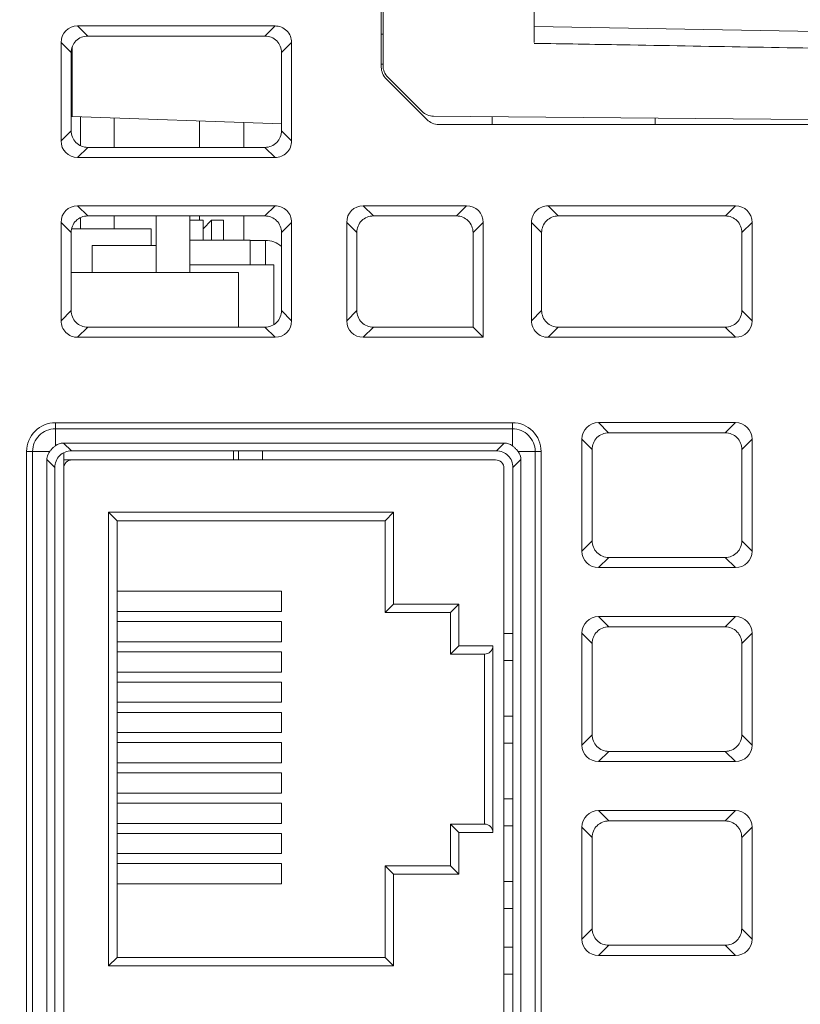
# Model space of a CAD drawing. Header units: millimetres. Extents: x -296 to 295, y -209 to 209.
# Tile 12 of 140: x -248 to -225, y -135 to -106. Entities that reach past the tile are written whole.
import ezdxf

# ---------------------------------------------------------------- set-up
doc = ezdxf.new("R2010")
doc.units = ezdxf.units.MM
doc.header["$MEASUREMENT"] = 0
doc.layers.add('layer 1', color=7, linetype='Continuous')

msp = doc.modelspace()

# ---------------------------------------------------------------- linework, layer by layer
at = {"layer": 'layer 1', "color": 1, "lineweight": 0}
msp.add_open_spline([(295.3283, 209.2747), (295.3283, 209.2747), (295.3283, -208.9236), (295.3283, -208.9236), (295.3283, -208.9236), (-296.1944, -208.9236), (-296.1944, -208.9236), (-296.1944, -208.9236), (-296.1944, 209.2747), (-296.1944, 209.2747), (-296.1944, 209.2747), (295.3283, 209.2747), (295.3283, 209.2747)], degree=3, knots=[0, 0, 0, 0, 0.25, 0.25, 0.25, 0.5, 0.5, 0.5, 0.75, 0.75, 0.75, 1, 1, 1, 1], dxfattribs=at)
at = {"layer": 'layer 1', "color": 5, "lineweight": 0}
msp.add_open_spline([(-281.2487, 194.7284), (-281.2487, 194.7284), (-281.2487, -197.0649), (-281.2487, -197.0649), (-281.2487, -197.0649), (283.3586, -197.0649), (283.3586, -197.0649)], degree=3, knots=[0, 0, 0, 0, 0.5, 0.5, 0.5, 1, 1, 1, 1], dxfattribs=at)
at = {"layer": 'layer 1', "lineweight": 9}
for points in [[(-237.4043, -30.0525), (-237.4043, -30.0525), (-237.4043, -106.9314), (-237.4043, -106.9314)], [(-237.3543, -106.8812), (-237.3543, -106.8812), (-237.3543, -33.4931), (-237.3543, -33.4931)], [(-232.8543, -98.4244), (-232.8543, -98.4244), (-232.8543, -106.2016), (-232.8543, -106.2016)], [(-246.4424, -105.7073), (-246.7162, -105.7073), (-246.9354, -105.9264), (-246.9354, -106.2002)], [(-246.4424, -105.7073), (-246.4424, -105.7073), (-246.1424, -106.0074), (-246.1424, -106.0074)], [(-246.4424, -105.7073), (-246.4424, -105.7073), (-240.5661, -105.7073), (-240.5661, -105.7073)], [(-240.8662, -106.0074), (-240.8662, -106.0074), (-240.5661, -105.7073), (-240.5661, -105.7073)], [(-240.8662, -106.0074), (-240.8662, -106.0074), (-246.1424, -106.0074), (-246.1424, -106.0074)], [(-237.4043, -105.9519), (-237.4043, -105.9519), (-237.3531, -105.9519), (-237.3531, -105.9519)], [(-200.3456, -106.295), (-200.3456, -106.295), (-232.8543, -105.7276), (-232.8543, -105.7276)], [(-246.9354, -109.1265), (-246.9354, -109.1265), (-246.9354, -106.2002), (-246.9354, -106.2002)], [(-246.6352, -106.4997), (-246.6352, -106.4997), (-246.9354, -106.2002), (-246.9354, -106.2002)], [(-240.0732, -106.2002), (-240.0732, -106.2002), (-240.3734, -106.4999), (-240.3734, -106.4999)], [(-240.0732, -106.2002), (-240.0732, -106.2002), (-240.0732, -109.1265), (-240.0732, -109.1265)], [(-246.6349, -106.4982), (-246.6349, -106.4982), (-246.6349, -108.8236), (-246.6349, -108.8236)], [(-246.6044, -106.3482), (-246.6044, -106.3482), (-246.6044, -108.4026), (-246.6044, -108.4026)], [(-240.3734, -106.4999), (-240.3734, -106.4999), (-240.374, -108.8253), (-240.374, -108.8253)], [(-237.4028, -106.8437), (-237.4028, -106.8437), (-237.3543, -106.8445), (-237.3543, -106.8445)], [(-237.3543, -106.8812), (-237.3543, -107.0138), (-237.3016, -107.141), (-237.2079, -107.2348)], [(-237.4043, -106.9312), (-237.4043, -107.0639), (-237.3516, -107.191), (-237.2578, -107.2848)], [(-236.0507, -108.4919), (-236.0507, -108.4919), (-237.2578, -107.2848), (-237.2578, -107.2848)], [(-236.1973, -108.2453), (-236.1973, -108.2453), (-237.2079, -107.2348), (-237.2079, -107.2348)], [(-236.1973, -108.2453), (-236.1046, -108.3382), (-235.9791, -108.3909), (-235.8479, -108.3921)], [(-246.6044, -108.4026), (-246.6044, -108.4026), (-246.6349, -108.3711), (-246.6349, -108.3711)], [(-240.3666, -108.6205), (-240.3666, -108.6205), (-246.6044, -108.4026), (-246.6044, -108.4026)], [(-246.3543, -108.4114), (-246.3543, -108.4114), (-246.3543, -109.266), (-246.3543, -109.266)], [(-245.3543, -109.3185), (-245.3543, -109.3185), (-245.3543, -108.4463), (-245.3543, -108.4463)], [(-242.8194, -108.5348), (-242.8194, -108.5348), (-242.8194, -109.3185), (-242.8194, -109.3185)], [(-241.4965, -108.581), (-241.4965, -108.581), (-241.4965, -109.3185), (-241.4965, -109.3185)], [(-236.0507, -108.4919), (-235.957, -108.5857), (-235.8298, -108.6384), (-235.6972, -108.6384)], [(-213.5573, -108.5866), (-213.5573, -108.5866), (-235.8471, -108.3921), (-235.8471, -108.3921)], [(-235.6972, -108.6384), (-235.6972, -108.6384), (-213.6114, -108.6384), (-213.6114, -108.6384)], [(-234.1043, -108.4073), (-234.1043, -108.4073), (-234.1043, -108.6384), (-234.1043, -108.6384)], [(-229.2543, -108.4496), (-229.2543, -108.4496), (-229.2543, -108.6384), (-229.2543, -108.6384)], [(-246.9354, -109.1265), (-246.9354, -109.1265), (-246.6346, -108.825), (-246.6346, -108.825)], [(-240.374, -108.8253), (-240.374, -108.8253), (-240.0732, -109.1265), (-240.0732, -109.1265)], [(-246.9354, -109.1265), (-246.9354, -109.4003), (-246.7162, -109.6194), (-246.4424, -109.6194)], [(-246.1416, -109.3185), (-246.1416, -109.3185), (-246.4424, -109.6194), (-246.4424, -109.6194)], [(-246.1416, -109.3185), (-246.1416, -109.3185), (-240.867, -109.3185), (-240.867, -109.3185)], [(-240.5661, -109.6194), (-240.5661, -109.6194), (-240.867, -109.3185), (-240.867, -109.3185)], [(-240.5661, -109.6194), (-240.5661, -109.6194), (-246.4424, -109.6194), (-246.4424, -109.6194)], [(-246.4424, -111.0573), (-246.7162, -111.0573), (-246.9354, -111.2764), (-246.9354, -111.5502)], [(-246.4424, -111.0573), (-246.4424, -111.0573), (-246.1411, -111.3587), (-246.1411, -111.3587)], [(-246.4424, -111.0573), (-246.4424, -111.0573), (-240.5661, -111.0573), (-240.5661, -111.0573)], [(-240.8675, -111.3587), (-240.8675, -111.3587), (-240.5661, -111.0573), (-240.5661, -111.0573)], [(-237.9424, -111.0573), (-238.2162, -111.0573), (-238.4354, -111.2764), (-238.4354, -111.5502)], [(-237.9424, -111.0573), (-237.9424, -111.0573), (-237.6411, -111.3587), (-237.6411, -111.3587)], [(-237.9424, -111.0573), (-237.9424, -111.0573), (-234.8661, -111.0573), (-234.8661, -111.0573)], [(-235.1675, -111.3587), (-235.1675, -111.3587), (-234.8661, -111.0573), (-234.8661, -111.0573)], [(-234.3732, -111.5502), (-234.3732, -111.2764), (-234.5924, -111.0573), (-234.8661, -111.0573)], [(-232.4424, -111.0573), (-232.4424, -111.0573), (-232.1411, -111.3587), (-232.1411, -111.3587)], [(-232.4424, -111.0573), (-232.4424, -111.0573), (-226.8661, -111.0573), (-226.8661, -111.0573)], [(-227.1675, -111.3587), (-227.1675, -111.3587), (-226.8661, -111.0573), (-226.8661, -111.0573)], [(-226.3732, -111.5502), (-226.3732, -111.2764), (-226.5924, -111.0573), (-226.8661, -111.0573)], [(-246.9354, -114.4765), (-246.9354, -114.4765), (-246.9354, -111.5502), (-246.9354, -111.5502)], [(-246.6338, -111.851), (-246.6338, -111.851), (-246.9354, -111.5502), (-246.9354, -111.5502)], [(-246.3543, -111.4116), (-246.3543, -111.4116), (-246.3543, -111.7384), (-246.3543, -111.7384)], [(-240.8675, -111.3587), (-240.8675, -111.3587), (-246.1411, -111.3587), (-246.1411, -111.3587)], [(-245.3543, -111.7384), (-245.3543, -111.7384), (-245.3543, -111.3587), (-245.3543, -111.3587)], [(-244.1043, -111.3587), (-244.1043, -111.3587), (-244.1043, -113.0384), (-244.1043, -113.0384)], [(-244.104, -111.3587), (-244.104, -111.3587), (-244.104, -113.0384), (-244.104, -113.0384)], [(-243.1043, -111.3587), (-243.1043, -111.3587), (-243.1043, -113.0384), (-243.1043, -113.0384)], [(-242.7043, -111.4884), (-242.7043, -111.4884), (-243.1043, -111.4884), (-243.1043, -111.4884)], [(-242.8194, -111.3587), (-242.8194, -111.3587), (-242.8194, -111.4884), (-242.8194, -111.4884)], [(-242.7043, -112.0784), (-242.7043, -112.0784), (-242.7043, -111.4884), (-242.7043, -111.4884)], [(-242.7043, -111.7384), (-242.7043, -111.7384), (-242.4543, -111.4884), (-242.4543, -111.4884)], [(-242.4543, -112.0784), (-242.4543, -112.0784), (-242.4543, -111.4884), (-242.4543, -111.4884)], [(-242.1043, -111.4884), (-242.1043, -111.4884), (-242.4543, -111.4884), (-242.4543, -111.4884)], [(-242.1043, -112.0784), (-242.1043, -112.0784), (-242.1043, -111.4884), (-242.1043, -111.4884)], [(-241.4965, -111.3587), (-241.4965, -111.3587), (-241.4965, -112.0884), (-241.4965, -112.0884)], [(-240.0732, -111.5502), (-240.0732, -111.5502), (-240.3747, -111.8512), (-240.3747, -111.8512)], [(-240.0732, -111.5502), (-240.0732, -111.5502), (-240.0732, -114.4765), (-240.0732, -114.4765)], [(-238.4354, -114.4765), (-238.4354, -114.4765), (-238.4354, -111.5502), (-238.4354, -111.5502)], [(-238.1338, -111.851), (-238.1338, -111.851), (-238.4354, -111.5502), (-238.4354, -111.5502)], [(-237.6411, -111.3587), (-237.6411, -111.3587), (-235.1675, -111.3587), (-235.1675, -111.3587)], [(-234.3732, -111.5502), (-234.3732, -111.5502), (-234.6747, -111.8511), (-234.6747, -111.8511)], [(-234.3732, -111.5502), (-234.3732, -111.5502), (-234.3732, -114.9694), (-234.3732, -114.9694)], [(-232.9354, -114.4765), (-232.9354, -114.4765), (-232.9354, -111.5502), (-232.9354, -111.5502)], [(-232.6338, -111.8512), (-232.6338, -111.8512), (-232.9354, -111.5502), (-232.9354, -111.5502)], [(-232.1411, -111.3587), (-232.1411, -111.3587), (-227.1675, -111.3587), (-227.1675, -111.3587)], [(-226.3732, -111.5502), (-226.3732, -111.5502), (-226.6747, -111.851), (-226.6747, -111.851)], [(-226.3732, -111.5502), (-226.3732, -111.5502), (-226.3732, -114.4765), (-226.3732, -114.4765)], [(-246.6336, -111.8496), (-246.6336, -111.8496), (-246.6336, -114.1725), (-246.6336, -114.1725)], [(-246.6113, -111.7384), (-246.6113, -111.7384), (-244.2543, -111.7384), (-244.2543, -111.7384)], [(-244.2543, -111.7384), (-244.2543, -111.7384), (-244.2543, -112.2384), (-244.2543, -112.2384)], [(-240.3747, -111.8512), (-240.3747, -111.8512), (-240.3753, -114.1737), (-240.3753, -114.1737)], [(-238.1333, -114.1737), (-238.1333, -114.1737), (-238.1338, -111.851), (-238.1338, -111.851)], [(-234.6751, -114.6672), (-234.6751, -114.6672), (-234.6751, -111.8494), (-234.6751, -111.8494)], [(-232.6336, -111.8498), (-232.6336, -111.8498), (-232.6336, -114.1725), (-232.6336, -114.1725)], [(-226.6747, -111.851), (-226.6747, -111.851), (-226.6753, -114.1737), (-226.6753, -114.1737)], [(-243.1043, -112.0784), (-243.1043, -112.0784), (-241.3043, -112.0784), (-241.3043, -112.0784)], [(-241.3043, -112.0784), (-241.3043, -112.0784), (-241.3043, -112.8134), (-241.3043, -112.8134)], [(-241.3043, -112.0884), (-241.3043, -112.0884), (-240.8543, -112.0884), (-240.8543, -112.0884)], [(-240.8543, -112.0884), (-240.8543, -112.0884), (-240.8543, -112.8134), (-240.8543, -112.8134)], [(-240.3725, -112.2635), (-240.5076, -112.1504), (-240.6781, -112.0884), (-240.8543, -112.0884)], [(-246.004, -113.0384), (-246.004, -113.0384), (-246.004, -112.2384), (-246.004, -112.2384)], [(-244.104, -112.2384), (-244.104, -112.2384), (-246.004, -112.2384), (-246.004, -112.2384)], [(-241.6543, -113.0384), (-241.6543, -113.0384), (-246.6336, -113.0384), (-246.6336, -113.0384)], [(-243.1043, -112.8134), (-243.1043, -112.8134), (-240.6042, -112.8134), (-240.6042, -112.8134)], [(-241.6543, -114.6672), (-241.6543, -114.6672), (-241.6543, -113.0384), (-241.6543, -113.0384)], [(-240.6042, -112.8134), (-240.6042, -112.8134), (-240.6042, -114.5803), (-240.6042, -114.5803)], [(-246.9354, -114.4765), (-246.9354, -114.4765), (-246.6333, -114.1739), (-246.6333, -114.1739)], [(-240.3753, -114.1737), (-240.3753, -114.1737), (-240.0732, -114.4765), (-240.0732, -114.4765)], [(-238.4354, -114.4765), (-238.4354, -114.4765), (-238.1333, -114.1737), (-238.1333, -114.1737)], [(-232.9354, -114.4765), (-232.9354, -114.4765), (-232.6333, -114.1739), (-232.6333, -114.1739)], [(-226.6753, -114.1737), (-226.6753, -114.1737), (-226.3732, -114.4765), (-226.3732, -114.4765)], [(-240.5661, -114.9694), (-240.2924, -114.9694), (-240.0732, -114.7503), (-240.0732, -114.4765)], [(-238.4354, -114.4765), (-238.4354, -114.7503), (-238.2162, -114.9694), (-237.9424, -114.9694)], [(-226.8661, -114.9694), (-226.5924, -114.9694), (-226.3732, -114.7503), (-226.3732, -114.4765)], [(-246.1402, -114.6672), (-246.1402, -114.6672), (-246.4424, -114.9694), (-246.4424, -114.9694)], [(-240.8683, -114.6672), (-240.8683, -114.6672), (-246.1402, -114.6672), (-246.1402, -114.6672)], [(-240.5661, -114.9694), (-240.5661, -114.9694), (-240.8683, -114.6672), (-240.8683, -114.6672)], [(-237.6402, -114.6672), (-237.6402, -114.6672), (-237.9424, -114.9694), (-237.9424, -114.9694)], [(-234.6754, -114.6672), (-234.6754, -114.6672), (-237.6402, -114.6672), (-237.6402, -114.6672)], [(-234.6754, -114.6672), (-234.6754, -114.6672), (-234.3732, -114.9694), (-234.3732, -114.9694)], [(-232.1402, -114.6672), (-232.1402, -114.6672), (-232.4424, -114.9694), (-232.4424, -114.9694)], [(-227.1683, -114.6672), (-227.1683, -114.6672), (-232.1402, -114.6672), (-232.1402, -114.6672)], [(-226.8661, -114.9694), (-226.8661, -114.9694), (-227.1683, -114.6672), (-227.1683, -114.6672)], [(-240.5661, -114.9694), (-240.5661, -114.9694), (-246.4424, -114.9694), (-246.4424, -114.9694)], [(-234.3732, -114.9694), (-234.3732, -114.9694), (-237.9424, -114.9694), (-237.9424, -114.9694)], [(-226.8661, -114.9694), (-226.8661, -114.9694), (-232.4424, -114.9694), (-232.4424, -114.9694)], [(-247.1043, -118.1947), (-247.1043, -118.1947), (-247.1043, -117.5098), (-247.1043, -117.5098)], [(-233.5043, -117.5098), (-233.5043, -117.5098), (-247.1043, -117.5098), (-247.1043, -117.5098)], [(-247.1043, -117.6866), (-247.1043, -117.6866), (-233.5043, -117.6866), (-233.5043, -117.6866)], [(-233.5043, -117.5098), (-233.5043, -117.5098), (-233.5043, -118.1947), (-233.5043, -118.1947)], [(-230.9424, -117.5073), (-231.2162, -117.5073), (-231.4354, -117.7264), (-231.4354, -118.0002)], [(-230.9424, -117.5073), (-230.9424, -117.5073), (-226.8661, -117.5073), (-226.8661, -117.5073)], [(-230.9424, -117.5073), (-230.9424, -117.5073), (-230.6395, -117.8102), (-230.6395, -117.8102)], [(-227.1691, -117.8102), (-227.1691, -117.8102), (-226.8661, -117.5073), (-226.8661, -117.5073)], [(-226.3732, -118.0002), (-226.3732, -117.7264), (-226.5924, -117.5073), (-226.8661, -117.5073)], [(-231.4354, -121.3265), (-231.4354, -121.3265), (-231.4354, -118.0002), (-231.4354, -118.0002)], [(-231.1323, -118.3024), (-231.1323, -118.3024), (-231.4354, -118.0002), (-231.4354, -118.0002)], [(-230.6395, -117.8102), (-230.6395, -117.8102), (-227.1691, -117.8102), (-227.1691, -117.8102)], [(-226.3732, -118.0002), (-226.3732, -118.0002), (-226.6763, -118.3024), (-226.6763, -118.3024)], [(-226.3732, -118.0002), (-226.3732, -118.0002), (-226.3732, -121.3265), (-226.3732, -121.3265)], [(-246.8614, -118.1134), (-246.9513, -118.1134), (-247.0352, -118.1414), (-247.1043, -118.1947)], [(-246.8614, -118.1134), (-246.8614, -118.1134), (-246.6285, -118.3462), (-246.6285, -118.3462)], [(-233.7472, -118.1134), (-233.7472, -118.1134), (-246.8614, -118.1134), (-246.8614, -118.1134)], [(-233.98, -118.3462), (-233.98, -118.3462), (-233.7472, -118.1134), (-233.7472, -118.1134)], [(-233.5043, -118.1947), (-233.5734, -118.1414), (-233.6572, -118.1134), (-233.7472, -118.1134)], [(-231.1316, -121.0219), (-231.1316, -121.0219), (-231.1323, -118.3024), (-231.1323, -118.3024)], [(-226.6763, -118.3024), (-226.6763, -118.3024), (-226.677, -121.0219), (-226.677, -121.0219)], [(-247.9578, -118.3634), (-247.9578, -118.3634), (-247.9578, -158.8384), (-247.9578, -158.8384)], [(-247.9578, -118.3634), (-247.9578, -118.3634), (-247.2729, -118.3634), (-247.2729, -118.3634)], [(-247.7811, -158.8384), (-247.7811, -158.8384), (-247.7811, -118.3634), (-247.7811, -118.3634)], [(-247.3543, -118.6063), (-247.3543, -118.6063), (-247.3543, -158.5954), (-247.3543, -158.5954)], [(-247.1213, -118.8392), (-247.1213, -118.8392), (-247.3543, -118.6063), (-247.3543, -118.6063)], [(-246.8543, -118.4074), (-246.8543, -118.4074), (-246.8543, -158.7777), (-246.8543, -158.7777)], [(-246.6285, -118.3462), (-246.6285, -118.3462), (-233.98, -118.3462), (-233.98, -118.3462)], [(-241.8043, -118.6134), (-241.8043, -118.6134), (-241.8043, -118.3462), (-241.8043, -118.3462)], [(-241.6543, -118.6134), (-241.6543, -118.6134), (-241.6543, -118.3462), (-241.6543, -118.3462)], [(-240.9443, -118.3462), (-240.9443, -118.3462), (-240.9443, -118.6134), (-240.9443, -118.6134)], [(-233.2543, -118.6063), (-233.2543, -118.6063), (-233.4872, -118.8392), (-233.4872, -118.8392)], [(-233.3356, -118.3634), (-233.3356, -118.3634), (-232.6507, -118.3634), (-232.6507, -118.3634)], [(-233.2543, -158.5954), (-233.2543, -158.5954), (-233.2543, -118.6063), (-233.2543, -118.6063)], [(-232.8275, -118.3634), (-232.8275, -118.3634), (-232.8275, -158.8384), (-232.8275, -158.8384)], [(-232.6507, -158.8384), (-232.6507, -158.8384), (-232.6507, -118.3634), (-232.6507, -118.3634)], [(-247.1116, -158.3528), (-247.1116, -158.3528), (-247.1213, -118.8392), (-247.1213, -118.8392)], [(-246.8543, -118.6134), (-246.8543, -118.6134), (-234.0043, -118.6134), (-234.0043, -118.6134)], [(-233.7543, -150.6134), (-233.7543, -150.6134), (-233.7543, -118.8634), (-233.7543, -118.8634)], [(-233.4872, -118.8392), (-233.4872, -118.8392), (-233.4969, -158.3528), (-233.4969, -158.3528)], [(-245.5177, -133.6652), (-245.5177, -133.6652), (-245.5177, -120.1732), (-245.5177, -120.1732)], [(-245.2677, -120.4232), (-245.2677, -120.4232), (-245.5177, -120.1732), (-245.5177, -120.1732)], [(-245.5177, -120.1732), (-245.5177, -120.1732), (-237.039, -120.1732), (-237.039, -120.1732)], [(-237.289, -120.4232), (-237.289, -120.4232), (-237.039, -120.1732), (-237.039, -120.1732)], [(-237.039, -120.1732), (-237.039, -120.1732), (-237.039, -122.9038), (-237.039, -122.9038)], [(-245.2677, -133.4152), (-245.2677, -133.4152), (-245.2677, -120.4232), (-245.2677, -120.4232)], [(-245.2677, -120.4232), (-245.2677, -120.4232), (-237.289, -120.4232), (-237.289, -120.4232)], [(-237.289, -120.4232), (-237.289, -120.4232), (-237.289, -123.1538), (-237.289, -123.1538)], [(-231.4354, -121.3265), (-231.4354, -121.3265), (-231.1316, -121.0219), (-231.1316, -121.0219)], [(-226.677, -121.0219), (-226.677, -121.0219), (-226.3732, -121.3265), (-226.3732, -121.3265)], [(-231.4354, -121.3265), (-231.4354, -121.6003), (-231.2162, -121.8194), (-230.9424, -121.8194)], [(-230.6386, -121.5155), (-230.6386, -121.5155), (-230.9424, -121.8194), (-230.9424, -121.8194)], [(-227.17, -121.5155), (-227.17, -121.5155), (-230.6386, -121.5155), (-230.6386, -121.5155)], [(-226.8661, -121.8194), (-226.8661, -121.8194), (-227.17, -121.5155), (-227.17, -121.5155)], [(-226.8661, -121.8194), (-226.5924, -121.8194), (-226.3732, -121.6003), (-226.3732, -121.3265)], [(-226.8661, -121.8194), (-226.8661, -121.8194), (-230.9424, -121.8194), (-230.9424, -121.8194)], [(-240.3712, -122.524), (-240.3712, -122.524), (-245.2677, -122.524), (-245.2677, -122.524)], [(-240.3712, -123.125), (-240.3712, -123.125), (-240.3712, -122.524), (-240.3712, -122.524)], [(-237.289, -123.1538), (-237.289, -123.1538), (-237.039, -122.9038), (-237.039, -122.9038)], [(-237.039, -122.9038), (-237.039, -122.9038), (-235.0977, -122.9038), (-235.0977, -122.9038)], [(-235.3477, -123.1538), (-235.3477, -123.1538), (-235.0977, -122.9038), (-235.0977, -122.9038)], [(-235.0977, -122.9038), (-235.0977, -122.9038), (-235.0977, -124.1412), (-235.0977, -124.1412)], [(-245.2677, -123.125), (-245.2677, -123.125), (-240.3712, -123.125), (-240.3712, -123.125)], [(-237.289, -123.1538), (-237.289, -123.1538), (-235.3477, -123.1538), (-235.3477, -123.1538)], [(-235.3477, -123.1538), (-235.3477, -123.1538), (-235.3477, -124.3912), (-235.3477, -124.3912)], [(-230.9424, -123.2773), (-231.2162, -123.2773), (-231.4354, -123.4964), (-231.4354, -123.7702)], [(-230.9424, -123.2773), (-230.9424, -123.2773), (-230.6381, -123.5817), (-230.6381, -123.5817)], [(-230.9424, -123.2773), (-230.9424, -123.2773), (-226.8661, -123.2773), (-226.8661, -123.2773)], [(-227.1705, -123.5817), (-227.1705, -123.5817), (-226.8661, -123.2773), (-226.8661, -123.2773)], [(-226.3732, -123.7702), (-226.3732, -123.4964), (-226.5924, -123.2773), (-226.8661, -123.2773)], [(-240.3712, -123.424), (-240.3712, -123.424), (-245.2677, -123.424), (-245.2677, -123.424)], [(-240.3712, -124.025), (-240.3712, -124.025), (-240.3712, -123.424), (-240.3712, -123.424)], [(-230.6381, -123.5817), (-230.6381, -123.5817), (-227.1705, -123.5817), (-227.1705, -123.5817)], [(-233.7543, -123.7834), (-233.7543, -123.7834), (-233.4885, -123.7834), (-233.4885, -123.7834)], [(-231.1308, -124.0739), (-231.1308, -124.0739), (-231.4354, -123.7702), (-231.4354, -123.7702)], [(-231.4354, -127.0965), (-231.4354, -127.0965), (-231.4354, -123.7702), (-231.4354, -123.7702)], [(-226.3732, -123.7702), (-226.3732, -123.7702), (-226.6777, -124.0739), (-226.6777, -124.0739)], [(-226.3732, -123.7702), (-226.3732, -123.7702), (-226.3732, -127.0965), (-226.3732, -127.0965)], [(-245.2677, -124.025), (-245.2677, -124.025), (-240.3712, -124.025), (-240.3712, -124.025)], [(-235.3477, -124.3912), (-235.3477, -124.3912), (-235.0977, -124.1412), (-235.0977, -124.1412)], [(-234.0829, -124.1412), (-234.0829, -124.1412), (-235.0977, -124.1412), (-235.0977, -124.1412)], [(-234.0829, -124.1412), (-234.0829, -124.1412), (-234.0829, -129.6972), (-234.0829, -129.6972)], [(-231.1302, -126.7905), (-231.1302, -126.7905), (-231.1308, -124.0739), (-231.1308, -124.0739)], [(-226.6777, -124.0739), (-226.6777, -124.0739), (-226.6784, -126.7905), (-226.6784, -126.7905)], [(-240.3712, -124.324), (-240.3712, -124.324), (-245.2677, -124.324), (-245.2677, -124.324)], [(-240.3712, -124.925), (-240.3712, -124.925), (-240.3712, -124.324), (-240.3712, -124.324)], [(-234.3329, -124.3912), (-234.3329, -124.3912), (-235.3477, -124.3912), (-235.3477, -124.3912)], [(-234.3329, -124.3912), (-234.3329, -124.3912), (-234.3329, -129.4472), (-234.3329, -129.4472)], [(-233.4887, -124.5834), (-233.4887, -124.5834), (-233.7543, -124.5834), (-233.7543, -124.5834)], [(-245.2677, -124.925), (-245.2677, -124.925), (-240.3712, -124.925), (-240.3712, -124.925)], [(-240.3712, -125.224), (-240.3712, -125.224), (-245.2677, -125.224), (-245.2677, -125.224)], [(-240.3712, -125.825), (-240.3712, -125.825), (-240.3712, -125.224), (-240.3712, -125.224)], [(-245.2677, -125.825), (-245.2677, -125.825), (-240.3712, -125.825), (-240.3712, -125.825)], [(-240.3712, -126.124), (-240.3712, -126.124), (-245.2677, -126.124), (-245.2677, -126.124)], [(-240.3712, -126.725), (-240.3712, -126.725), (-240.3712, -126.124), (-240.3712, -126.124)], [(-233.7543, -126.2404), (-233.7543, -126.2404), (-233.4891, -126.2404), (-233.4891, -126.2404)], [(-245.2677, -126.725), (-245.2677, -126.725), (-240.3712, -126.725), (-240.3712, -126.725)], [(-231.4354, -127.0965), (-231.4354, -127.0965), (-231.1302, -126.7905), (-231.1302, -126.7905)], [(-226.6784, -126.7905), (-226.6784, -126.7905), (-226.3732, -127.0965), (-226.3732, -127.0965)], [(-240.3712, -127.024), (-240.3712, -127.024), (-245.2677, -127.024), (-245.2677, -127.024)], [(-240.3712, -127.625), (-240.3712, -127.625), (-240.3712, -127.024), (-240.3712, -127.024)], [(-233.4893, -127.0404), (-233.4893, -127.0404), (-233.7543, -127.0404), (-233.7543, -127.0404)], [(-231.4354, -127.0965), (-231.4354, -127.3703), (-231.2162, -127.5894), (-230.9424, -127.5894)], [(-226.8661, -127.5894), (-226.5924, -127.5894), (-226.3732, -127.3703), (-226.3732, -127.0965)], [(-230.6371, -127.2841), (-230.6371, -127.2841), (-230.9424, -127.5894), (-230.9424, -127.5894)], [(-227.1714, -127.2841), (-227.1714, -127.2841), (-230.6371, -127.2841), (-230.6371, -127.2841)], [(-226.8661, -127.5894), (-226.8661, -127.5894), (-227.1714, -127.2841), (-227.1714, -127.2841)], [(-245.2677, -127.625), (-245.2677, -127.625), (-240.3712, -127.625), (-240.3712, -127.625)], [(-226.8661, -127.5894), (-226.8661, -127.5894), (-230.9424, -127.5894), (-230.9424, -127.5894)], [(-240.3712, -127.924), (-240.3712, -127.924), (-245.2677, -127.924), (-245.2677, -127.924)], [(-240.3712, -128.525), (-240.3712, -128.525), (-240.3712, -127.924), (-240.3712, -127.924)], [(-245.2677, -128.525), (-245.2677, -128.525), (-240.3712, -128.525), (-240.3712, -128.525)], [(-240.3712, -128.824), (-240.3712, -128.824), (-245.2677, -128.824), (-245.2677, -128.824)], [(-240.3712, -129.425), (-240.3712, -129.425), (-240.3712, -128.824), (-240.3712, -128.824)], [(-233.7543, -128.6974), (-233.7543, -128.6974), (-233.4897, -128.6974), (-233.4897, -128.6974)], [(-230.9424, -129.0473), (-231.2162, -129.0473), (-231.4354, -129.2664), (-231.4354, -129.5402)], [(-230.9424, -129.0473), (-230.9424, -129.0473), (-226.8661, -129.0473), (-226.8661, -129.0473)], [(-230.9424, -129.0473), (-230.9424, -129.0473), (-230.6366, -129.3531), (-230.6366, -129.3531)], [(-227.1719, -129.3531), (-227.1719, -129.3531), (-226.8661, -129.0473), (-226.8661, -129.0473)], [(-226.3732, -129.5402), (-226.3732, -129.2664), (-226.5924, -129.0473), (-226.8661, -129.0473)], [(-245.2677, -129.425), (-245.2677, -129.425), (-240.3712, -129.425), (-240.3712, -129.425)], [(-230.6366, -129.3531), (-230.6366, -129.3531), (-227.1719, -129.3531), (-227.1719, -129.3531)], [(-240.3712, -129.724), (-240.3712, -129.724), (-245.2677, -129.724), (-245.2677, -129.724)], [(-240.3712, -130.325), (-240.3712, -130.325), (-240.3712, -129.724), (-240.3712, -129.724)], [(-235.3477, -129.4472), (-235.3477, -129.4472), (-235.3477, -130.6845), (-235.3477, -130.6845)], [(-235.3477, -129.4472), (-235.3477, -129.4472), (-234.3329, -129.4472), (-234.3329, -129.4472)], [(-235.3477, -129.4472), (-235.3477, -129.4472), (-235.0977, -129.6972), (-235.0977, -129.6972)], [(-235.0977, -129.6972), (-235.0977, -129.6972), (-235.0977, -130.9345), (-235.0977, -130.9345)], [(-235.0977, -129.6972), (-235.0977, -129.6972), (-234.0829, -129.6972), (-234.0829, -129.6972)], [(-233.4899, -129.4974), (-233.4899, -129.4974), (-233.7543, -129.4974), (-233.7543, -129.4974)], [(-231.1294, -129.8453), (-231.1294, -129.8453), (-231.4354, -129.5402), (-231.4354, -129.5402)], [(-231.4354, -132.8665), (-231.4354, -132.8665), (-231.4354, -129.5402), (-231.4354, -129.5402)], [(-226.3732, -129.5402), (-226.3732, -129.5402), (-226.6791, -129.8453), (-226.6791, -129.8453)], [(-226.3732, -129.5402), (-226.3732, -129.5402), (-226.3732, -132.8665), (-226.3732, -132.8665)], [(-231.1288, -132.5591), (-231.1288, -132.5591), (-231.1294, -129.8453), (-231.1294, -129.8453)], [(-226.6791, -129.8453), (-226.6791, -129.8453), (-226.6798, -132.5594), (-226.6798, -132.5594)], [(-245.2677, -130.325), (-245.2677, -130.325), (-240.3712, -130.325), (-240.3712, -130.325)], [(-240.3712, -130.624), (-240.3712, -130.624), (-245.2677, -130.624), (-245.2677, -130.624)], [(-240.3712, -131.225), (-240.3712, -131.225), (-240.3712, -130.624), (-240.3712, -130.624)], [(-237.289, -130.6845), (-237.289, -130.6845), (-237.289, -133.4152), (-237.289, -133.4152)], [(-235.3477, -130.6845), (-235.3477, -130.6845), (-237.289, -130.6845), (-237.289, -130.6845)], [(-237.289, -130.6845), (-237.289, -130.6845), (-237.039, -130.9345), (-237.039, -130.9345)], [(-235.3477, -130.6845), (-235.3477, -130.6845), (-235.0977, -130.9345), (-235.0977, -130.9345)], [(-237.039, -130.9345), (-237.039, -130.9345), (-237.039, -133.6652), (-237.039, -133.6652)], [(-235.0977, -130.9345), (-235.0977, -130.9345), (-237.039, -130.9345), (-237.039, -130.9345)], [(-233.7543, -131.1544), (-233.7543, -131.1544), (-233.4903, -131.1544), (-233.4903, -131.1544)], [(-245.2677, -131.225), (-245.2677, -131.225), (-240.3712, -131.225), (-240.3712, -131.225)], [(-233.4905, -131.9544), (-233.4905, -131.9544), (-233.7543, -131.9544), (-233.7543, -131.9544)], [(-231.4354, -132.8665), (-231.4354, -132.8665), (-231.1288, -132.5591), (-231.1288, -132.5591)], [(-226.6798, -132.5594), (-226.6798, -132.5594), (-226.3732, -132.8665), (-226.3732, -132.8665)], [(-231.4354, -132.8665), (-231.4354, -133.1403), (-231.2162, -133.3594), (-230.9424, -133.3594)], [(-226.8661, -133.3594), (-226.5924, -133.3594), (-226.3732, -133.1403), (-226.3732, -132.8665)], [(-233.7543, -133.1124), (-233.7543, -133.1124), (-233.4907, -133.1124), (-233.4907, -133.1124)], [(-230.6357, -133.0527), (-230.6357, -133.0527), (-230.9424, -133.3594), (-230.9424, -133.3594)], [(-227.1728, -133.0527), (-227.1728, -133.0527), (-230.6357, -133.0527), (-230.6357, -133.0527)], [(-226.8661, -133.3594), (-226.8661, -133.3594), (-227.1728, -133.0527), (-227.1728, -133.0527)], [(-245.2677, -133.4152), (-245.2677, -133.4152), (-245.5177, -133.6652), (-245.5177, -133.6652)], [(-237.289, -133.4152), (-237.289, -133.4152), (-245.2677, -133.4152), (-245.2677, -133.4152)], [(-237.289, -133.4152), (-237.289, -133.4152), (-237.039, -133.6652), (-237.039, -133.6652)], [(-226.8661, -133.3594), (-226.8661, -133.3594), (-230.9424, -133.3594), (-230.9424, -133.3594)], [(-237.039, -133.6652), (-237.039, -133.6652), (-245.5177, -133.6652), (-245.5177, -133.6652)], [(-233.4909, -133.9124), (-233.4909, -133.9124), (-233.7543, -133.9124), (-233.7543, -133.9124)]]:
    msp.add_open_spline(points, degree=3, dxfattribs=at)
for points in [[(-240.5661, -105.7073), (-240.4403, -105.7073), (-240.3088, -105.7593), (-240.217, -105.8511), (-240.1253, -105.9428), (-240.0733, -106.0743), (-240.0732, -106.2002)], [(-246.1424, -106.0074), (-246.2679, -106.0074), (-246.399, -106.0591), (-246.4907, -106.1504), (-246.5824, -106.2418), (-246.6347, -106.3727), (-246.6349, -106.4982)], [(-240.3737, -106.4985), (-240.3737, -106.3729), (-240.4261, -106.2419), (-240.5178, -106.1505), (-240.6095, -106.0591), (-240.7406, -106.0074), (-240.8662, -106.0074)], [(-232.8543, -106.2251), (-231.9796, -106.24), (-231.105, -106.255), (-230.2304, -106.27), (-227.7408, -106.3128), (-225.2511, -106.3559), (-222.7615, -106.3988)], [(-246.6349, -108.8236), (-246.635, -108.9498), (-246.5833, -109.0818), (-246.4915, -109.174), (-246.3996, -109.2662), (-246.2677, -109.3185), (-246.1416, -109.3185)], [(-240.867, -109.3185), (-240.7409, -109.3185), (-240.609, -109.2662), (-240.5172, -109.1741), (-240.4254, -109.082), (-240.3737, -108.95), (-240.3737, -108.8238)], [(-240.0732, -109.1265), (-240.0731, -109.2524), (-240.1252, -109.3839), (-240.217, -109.4756), (-240.3088, -109.5674), (-240.4403, -109.6194), (-240.5661, -109.6194)], [(-240.5661, -111.0573), (-240.4403, -111.0573), (-240.3088, -111.1093), (-240.217, -111.2011), (-240.1253, -111.2928), (-240.0733, -111.4243), (-240.0732, -111.5502)], [(-232.9354, -111.5502), (-232.9353, -111.4243), (-232.8833, -111.2928), (-232.7916, -111.2011), (-232.6998, -111.1093), (-232.5683, -111.0573), (-232.4424, -111.0573)], [(-246.1411, -111.3587), (-246.2666, -111.3587), (-246.3977, -111.4104), (-246.4894, -111.5018), (-246.5811, -111.5931), (-246.6334, -111.7241), (-246.6336, -111.8496)], [(-240.375, -111.8498), (-240.375, -111.7243), (-240.4274, -111.5932), (-240.5191, -111.5018), (-240.6108, -111.4104), (-240.742, -111.3587), (-240.8675, -111.3587)], [(-237.6411, -111.3587), (-237.7666, -111.3587), (-237.8977, -111.4104), (-237.9894, -111.5018), (-238.0811, -111.5931), (-238.1334, -111.7241), (-238.1336, -111.8496)], [(-234.6751, -111.8494), (-234.6752, -111.7239), (-234.7276, -111.593), (-234.8193, -111.5017), (-234.911, -111.4104), (-235.042, -111.3587), (-235.1675, -111.3587)], [(-232.1411, -111.3587), (-232.2666, -111.3587), (-232.3977, -111.4104), (-232.4895, -111.5018), (-232.5812, -111.5932), (-232.6335, -111.7243), (-232.6336, -111.8498)], [(-226.675, -111.8496), (-226.6752, -111.7241), (-226.7275, -111.5931), (-226.8192, -111.5018), (-226.9109, -111.4104), (-227.042, -111.3587), (-227.1675, -111.3587)], [(-246.6336, -114.1725), (-246.6336, -114.2987), (-246.5819, -114.4307), (-246.49, -114.5228), (-246.3983, -114.6149), (-246.2664, -114.6672), (-246.1402, -114.6672)], [(-240.8683, -114.6672), (-240.7421, -114.6672), (-240.6102, -114.6149), (-240.5184, -114.5227), (-240.4266, -114.4305), (-240.3748, -114.2985), (-240.375, -114.1723)], [(-238.1336, -114.1723), (-238.1337, -114.2985), (-238.082, -114.4305), (-237.9901, -114.5227), (-237.8983, -114.6149), (-237.7664, -114.6672), (-237.6402, -114.6672)], [(-232.6336, -114.1725), (-232.6336, -114.2987), (-232.5819, -114.4307), (-232.49, -114.5228), (-232.3983, -114.6149), (-232.2664, -114.6672), (-232.1402, -114.6672)], [(-227.1683, -114.6672), (-227.0421, -114.6672), (-226.9102, -114.6149), (-226.8184, -114.5227), (-226.7266, -114.4305), (-226.6748, -114.2985), (-226.675, -114.1723)], [(-246.4424, -114.9694), (-246.5683, -114.9694), (-246.6998, -114.9174), (-246.7916, -114.8256), (-246.8833, -114.7339), (-246.9354, -114.6024), (-246.9354, -114.4765)], [(-232.4424, -114.9694), (-232.5683, -114.9694), (-232.6998, -114.9174), (-232.7916, -114.8256), (-232.8833, -114.7339), (-232.9354, -114.6024), (-232.9354, -114.4765)], [(-247.1043, -117.5098), (-247.3307, -117.5098), (-247.5478, -117.5997), (-247.7078, -117.7598), (-247.8679, -117.9199), (-247.9578, -118.137), (-247.9578, -118.3634)], [(-247.1043, -117.6866), (-247.2838, -117.6866), (-247.4559, -117.7579), (-247.5828, -117.8848), (-247.7098, -118.0117), (-247.7811, -118.1839), (-247.7811, -118.3634)], [(-232.6507, -118.3634), (-232.6507, -118.137), (-232.7407, -117.9199), (-232.9007, -117.7598), (-233.0608, -117.5997), (-233.2779, -117.5098), (-233.5043, -117.5098)], [(-232.8275, -118.3634), (-232.8275, -118.1839), (-232.8988, -118.0117), (-233.0257, -117.8848), (-233.1526, -117.7579), (-233.3248, -117.6866), (-233.5043, -117.6866)], [(-230.6395, -117.8102), (-230.7649, -117.8102), (-230.896, -117.8619), (-230.9877, -117.9532), (-231.0794, -118.0445), (-231.1317, -118.1753), (-231.1319, -118.3008)], [(-226.6766, -118.3008), (-226.6768, -118.1753), (-226.7292, -118.0445), (-226.8209, -117.9532), (-226.9126, -117.8619), (-227.0436, -117.8102), (-227.1691, -117.8102)], [(-247.2729, -118.3634), (-247.2668, -118.3555), (-247.2606, -118.3477), (-247.2541, -118.3402), (-247.2328, -118.315), (-247.2099, -118.2914), (-247.1865, -118.2682)], [(-247.1865, -118.2682), (-247.1795, -118.2613), (-247.1725, -118.2545), (-247.1654, -118.2477), (-247.1458, -118.2291), (-247.1256, -118.2112), (-247.1043, -118.1947)], [(-233.5043, -118.1947), (-233.4975, -118.2), (-233.4907, -118.2054), (-233.4841, -118.2109), (-233.4626, -118.229), (-233.4421, -118.2484), (-233.4221, -118.2682)], [(-233.4221, -118.2682), (-233.4139, -118.2763), (-233.4059, -118.2844), (-233.3979, -118.2926), (-233.376, -118.3152), (-233.3548, -118.3385), (-233.3356, -118.3634)], [(-247.3543, -118.6063), (-247.3543, -118.5833), (-247.3525, -118.5604), (-247.3486, -118.5376), (-247.338, -118.4749), (-247.3116, -118.4135), (-247.2729, -118.3634)], [(-246.6285, -118.3462), (-246.7544, -118.3462), (-246.8859, -118.3983), (-246.9776, -118.4901), (-247.0694, -118.5818), (-247.1213, -118.7134), (-247.1213, -118.8392)], [(-233.4872, -118.8392), (-233.4872, -118.7134), (-233.5392, -118.5818), (-233.6309, -118.49), (-233.7227, -118.3983), (-233.8542, -118.3462), (-233.98, -118.3462)], [(-233.3356, -118.3634), (-233.3233, -118.3794), (-233.3122, -118.3963), (-233.3025, -118.4141), (-233.2707, -118.4723), (-233.2543, -118.5402), (-233.2543, -118.6063)], [(-246.6043, -118.6134), (-246.6706, -118.6134), (-246.7342, -118.6397), (-246.7811, -118.6866), (-246.8279, -118.7335), (-246.8543, -118.797), (-246.8543, -118.8634)], [(-233.7543, -118.8634), (-233.7543, -118.797), (-233.7806, -118.7335), (-233.8275, -118.6866), (-233.8744, -118.6397), (-233.938, -118.6134), (-234.0043, -118.6134)], [(-231.1319, -121.0202), (-231.1321, -121.1465), (-231.0804, -121.2786), (-230.9886, -121.3709), (-230.8968, -121.4631), (-230.7648, -121.5155), (-230.6386, -121.5155)], [(-227.17, -121.5155), (-227.0438, -121.5155), (-226.9118, -121.4631), (-226.82, -121.3709), (-226.7281, -121.2786), (-226.6764, -121.1465), (-226.6766, -121.0202)], [(-230.6381, -123.5817), (-230.7635, -123.5817), (-230.8945, -123.6333), (-230.9863, -123.7246), (-231.0779, -123.8159), (-231.1303, -123.9468), (-231.1305, -124.0722)], [(-226.678, -124.0722), (-226.6782, -123.9468), (-226.7306, -123.8159), (-226.8223, -123.7246), (-226.914, -123.6333), (-227.045, -123.5817), (-227.1705, -123.5817)], [(-234.3329, -124.3912), (-234.2666, -124.3912), (-234.203, -124.3648), (-234.1562, -124.3179), (-234.1093, -124.2711), (-234.0829, -124.2075), (-234.0829, -124.1412)], [(-231.1305, -126.7888), (-231.1307, -126.9151), (-231.079, -127.0472), (-230.9872, -127.1395), (-230.8954, -127.2317), (-230.7634, -127.2841), (-230.6371, -127.2841)], [(-227.1714, -127.2841), (-227.0452, -127.2841), (-226.9132, -127.2317), (-226.8214, -127.1395), (-226.7295, -127.0472), (-226.6779, -126.9151), (-226.678, -126.7888)], [(-230.6366, -129.3531), (-230.7621, -129.3531), (-230.8931, -129.4048), (-230.9848, -129.496), (-231.0765, -129.5873), (-231.1289, -129.7182), (-231.1291, -129.8436)], [(-226.6795, -129.8436), (-226.6796, -129.7182), (-226.732, -129.5873), (-226.8237, -129.496), (-226.9154, -129.4048), (-227.0465, -129.3531), (-227.1719, -129.3531)], [(-234.0829, -129.6972), (-234.0829, -129.6309), (-234.1093, -129.5673), (-234.1562, -129.5204), (-234.203, -129.4735), (-234.2666, -129.4472), (-234.3329, -129.4472)], [(-231.1291, -132.5574), (-231.1293, -132.6837), (-231.0776, -132.8158), (-230.9858, -132.9081), (-230.8939, -133.0003), (-230.762, -133.0527), (-230.6357, -133.0527)], [(-227.1728, -133.0527), (-227.0466, -133.0527), (-226.9147, -133.0003), (-226.8229, -132.9082), (-226.7311, -132.8159), (-226.6794, -132.6839), (-226.6795, -132.5577)]]:
    msp.add_open_spline(points, degree=3, knots=[0, 0, 0, 0, 0.5, 0.5, 0.5, 1, 1, 1, 1], dxfattribs=at)

doc.saveas('drawing.dxf')
